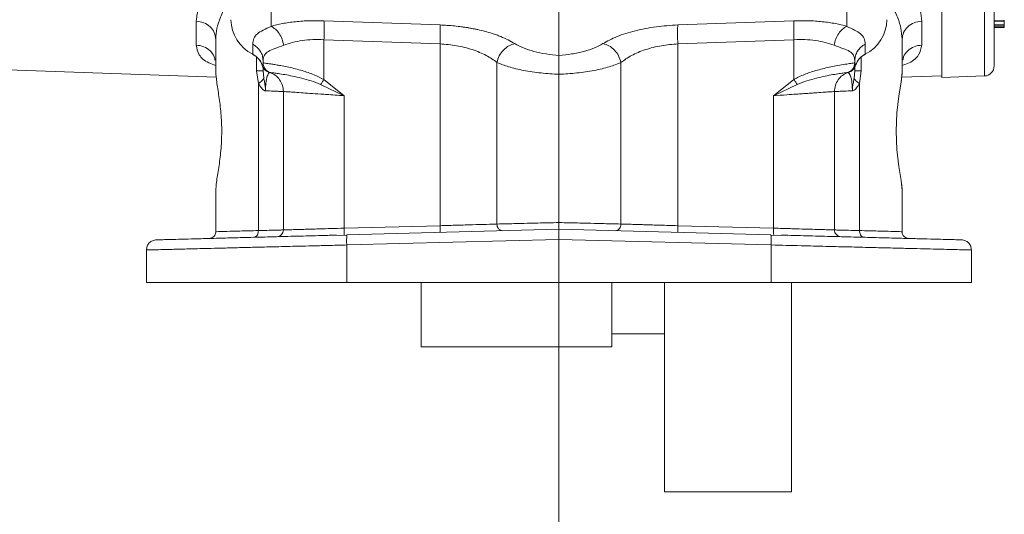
# Model space of a CAD drawing. Header units: inches. Extents: x 0.3 to 33.9, y 0.2 to 21.7.
# Tile 12 of 25: x 20.8 to 26.7, y 4.8 to 7.8. Entities that reach past the tile are written whole.
import ezdxf

# ---------------------------------------------------------------- set-up
doc = ezdxf.new("R2010")
doc.units = ezdxf.units.IN
doc.header["$MEASUREMENT"] = 0
doc.layers.add('SLD-0', color=7, linetype='Continuous', lineweight=15)

msp = doc.modelspace()

# ---------------------------------------------------------------- linework, layer by layer
at = {"color": 7, "linetype": 'Continuous', "lineweight": 15}
for p, q in [((26.28848, 7.96195), (26.28848, 7.4245)), ((24.02398, 7.80497), (24.02398, 7.55535)), ((21.87817, 7.61626), (21.87817, 7.75726)), ((22.63409, 7.75996), (23.3209, 7.73522)), ((24.72706, 7.73522), (25.41387, 7.75996)), ((26.16979, 7.75726), (26.16979, 7.61626)), ((26.59848, 7.76038), (26.65848, 7.76038)), ((26.59848, 7.75695), (26.65848, 7.75695)), ((26.65848, 7.73672), (26.59848, 7.73672)), ((26.65848, 7.72846), (26.59848, 7.72846)), ((26.65848, 7.71953), (26.59848, 7.71953)), ((21.99398, 7.65038), (21.99398, 7.45841)), ((22.63409, 7.64808), (23.3209, 7.62334)), ((22.63409, 7.64808), (22.63409, 7.41148)), ((25.41387, 7.64808), (24.72706, 7.62334)), ((25.41387, 7.64808), (25.41387, 7.41148)), ((26.05398, 7.45841), (26.05398, 7.65038)), ((22.21236, 7.56267), (22.21236, 7.62139)), ((23.3209, 7.62334), (23.3209, 6.54676)), ((24.72706, 7.62334), (24.72706, 6.54676)), ((25.8356, 7.62139), (25.8356, 7.56267)), ((22.27398, 7.52351), (22.27398, 7.51086)), ((25.77398, 7.51086), (25.77398, 7.52351)), ((20.48234, 7.479), (21.9971, 7.4261)), ((22.24608, 7.38876), (22.23536, 7.46282)), ((22.27406, 7.51084), (22.27398, 7.51086)), ((22.27398, 7.51086), (22.27398, 7.50297)), ((22.27398, 7.48366), (22.27398, 7.46282)), ((22.27398, 7.46282), (22.27813, 7.41939)), ((22.30393, 7.45759), (22.30685, 7.45659)), ((22.30685, 7.45659), (22.30801, 7.45623)), ((22.30801, 7.45623), (22.31398, 7.45429)), ((23.65739, 6.5565), (23.65739, 7.51296)), ((24.39057, 7.51296), (24.39057, 6.5565)), ((25.73398, 7.45429), (25.73995, 7.45623)), ((25.74241, 7.45803), (25.73656, 7.45532)), ((25.73866, 7.45584), (25.74923, 7.46029)), ((25.73995, 7.45623), (25.74111, 7.45659)), ((25.74111, 7.45659), (25.74403, 7.45759)), ((25.74923, 7.46029), (25.75361, 7.46213)), ((25.76984, 7.41939), (25.77398, 7.46282)), ((25.77398, 7.51086), (25.77391, 7.51084)), ((25.77398, 7.46282), (25.77398, 7.48366)), ((25.8126, 7.46282), (25.80188, 7.38876)), ((22.31402, 7.45428), (22.31398, 7.45429)), ((22.63409, 7.41148), (22.75409, 7.31632)), ((25.29387, 7.31632), (25.41387, 7.41148)), ((25.73394, 7.45428), (25.73398, 7.45429)), ((26.05183, 7.42614), (26.28848, 7.4344)), ((26.28848, 7.4245), (26.54058, 7.4333)), ((22.24608, 6.51798), (22.24608, 7.38876)), ((22.39398, 7.34116), (22.39398, 6.5215)), ((22.61431, 7.38289), (22.75409, 7.31632)), ((25.29387, 7.31632), (25.43365, 7.38289)), ((25.65398, 6.5215), (25.65398, 7.34116)), ((25.80188, 7.38876), (25.80188, 6.51798)), ((22.75409, 7.31632), (22.75409, 6.53192)), ((25.29387, 6.53192), (25.29387, 7.31632)), ((21.99398, 6.75304), (21.99398, 6.51102)), ((26.05398, 6.51102), (26.05398, 6.75304)), ((22.75409, 6.53192), (23.3209, 6.54676)), ((22.77013, 6.49238), (24.02398, 6.52522)), ((24.02398, 6.52522), (25.27783, 6.49238)), ((24.72706, 6.54676), (25.29387, 6.53192)), ((22.76955, 6.49122), (22.6578, 6.48944)), ((24.02398, 6.46528), (22.76856, 6.4324)), ((22.77013, 6.49238), (22.76959, 6.49009)), ((25.2794, 6.4324), (24.02398, 6.46528)), ((24.02398, 6.21072), (24.02398, 6.46528)), ((25.27783, 6.49238), (25.27837, 6.49009)), ((25.39016, 6.48944), (25.27841, 6.49122)), ((25.82229, 6.47888), (25.86368, 6.47731)), ((22.76856, 6.4324), (22.76856, 6.21072)), ((25.2794, 6.4324), (25.2794, 6.21072)), ((21.58398, 6.40287), (21.58398, 6.21072)), ((26.46398, 6.40287), (26.46398, 6.21072)), ((21.58398, 6.21072), (22.76856, 6.21072)), ((22.76856, 6.21072), (24.02398, 6.21072)), ((23.20898, 5.83022), (23.20898, 6.21072)), ((24.02398, 6.21072), (25.2794, 6.21072)), ((24.33698, 5.83022), (24.33698, 6.21072)), ((24.64898, 4.97072), (24.64898, 6.21072)), ((25.2794, 6.21072), (26.46398, 6.21072)), ((25.39898, 4.97072), (25.39898, 6.21072)), ((24.33698, 5.90572), (24.64898, 5.90572)), ((23.20898, 5.83022), (24.33698, 5.83022)), ((24.64898, 4.97072), (25.39898, 4.97072))]:
    msp.add_line(p, q, dxfattribs=at)
at = {"color": 8, "linetype": 'Continuous', "lineweight": 15}
for p, q in [((26.54058, 7.97083), (26.54058, 7.4333)), ((22.3209, 7.82839), (22.3209, 7.72682)), ((25.72707, 7.82842), (25.72707, 7.72682)), ((22.23536, 7.46282), (22.23536, 7.54426)), ((25.8126, 7.54589), (25.8126, 7.46282)), ((22.26885, 7.49719), (22.27275, 7.50757)), ((25.77911, 7.49719), (25.77463, 7.50912))]:
    msp.add_line(p, q, dxfattribs=at)
at = {"color": 7, "linetype": 'Continuous', "lineweight": 15, "flags": 128}
for points in [[(22.21309, 7.56053), (22.21264, 7.56104), (22.21236, 7.56267)], [(25.83356, 7.56061), (25.83449, 7.56042), (25.83532, 7.56104), (25.8356, 7.56267)], [(26.05398, 6.75304), (26.05398, 6.75304), (26.05398, 6.75304), (26.04812, 6.81379), (26.03543, 6.89711), (26.0235, 6.9969), (26.01868, 7.10572), (26.02351, 7.21454), (26.03543, 7.31433), (26.04812, 7.39765), (26.05398, 7.45841)]]:
    msp.add_lwpolyline(points, dxfattribs=at)
at = {"color": 7, "linetype": 'Continuous', "lineweight": 15}
for centre, radius, start, end in [((22.31547, 7.76996), 0.23152, 180.834604, 243.551934), ((25.73249, 7.76996), 0.23152, 296.448128, 359.165274), ((22.16081, 7.46108), 0.11392, 18.479003, 63.093758), ((25.88716, 7.46108), 0.11392, 116.906322, 161.52099), ((26.53848, 7.49326), 0.06, 272, 360)]:
    msp.add_arc(centre, radius, start, end, dxfattribs=at)
at = {"color": 8, "linetype": 'Continuous', "lineweight": 15}
for points, knots in [([(21.87817, 7.75726), (21.88212, 7.78854), (21.89003, 7.85117), (21.94471, 7.95291), (22.00515, 8.02029), (22.03451, 8.05301)], [0, 0, 0, 0, 0.33908977, 0.67899505, 1, 1, 1, 1]), ([(21.99398, 7.65038), (21.99536, 7.67136), (21.99813, 7.71325), (22.02044, 7.78255), (22.0493, 7.84432), (22.07494, 7.88358), (22.08398, 7.89743)], [0, 0, 0, 0, 0.2724596, 0.5441742, 0.8392156, 1, 1, 1, 1]), ([(21.99398, 7.49468), (21.97936, 7.4999), (21.93264, 7.51658), (21.8899, 7.55626), (21.88207, 7.59628), (21.87817, 7.61626)], [0, 0, 0, 0, 0.1857893, 0.5936267, 1, 1, 1, 1]), ([(21.87817, 7.61626), (21.89351, 7.61415), (21.92418, 7.60993), (21.96185, 7.58359), (21.98523, 7.55381), (21.98837, 7.53276), (21.98937, 7.526)], [0, 0, 0, 0, 0.2879807, 0.5759608, 0.8639405, 1, 1, 1, 1]), ([(26.16979, 7.61626), (26.16588, 7.59619), (26.15805, 7.55602), (26.11502, 7.51638), (26.06839, 7.49978), (26.05398, 7.49465)], [0, 0, 0, 0, 0.40835209, 0.81715743, 1, 1, 1, 1]), ([(26.16979, 7.61626), (26.15446, 7.61415), (26.12378, 7.60993), (26.08611, 7.58359), (26.06273, 7.55381), (26.0596, 7.53275), (26.05859, 7.526)], [0, 0, 0, 0, 0.2879719, 0.5759439, 0.8639146, 1, 1, 1, 1]), ([(22.76959, 6.49009), (22.7694, 6.48953), (22.76883, 6.48787), (22.7683, 6.47559), (22.76809, 6.45601), (22.7684, 6.44027), (22.76856, 6.4324)], [0, 0, 0, 0, 0.1428891, 0.428593, 0.7142956, 1, 1, 1, 1]), ([(25.27837, 6.49009), (25.27856, 6.48953), (25.27913, 6.48787), (25.27966, 6.47559), (25.27988, 6.45601), (25.27956, 6.44027), (25.2794, 6.4324)], [0, 0, 0, 0, 0.1428891, 0.428593, 0.7142956, 1, 1, 1, 1]), ([(25.82245, 6.47978), (25.82035, 6.48032), (25.81445, 6.48184), (25.80752, 6.49132), (25.80258, 6.50427), (25.80211, 6.51341), (25.80188, 6.51798)], [0, 0, 0, 0, 0.17709134, 0.49651721, 0.74823468, 1, 1, 1, 1])]:
    msp.add_open_spline(points, degree=3, knots=knots, dxfattribs=at)
at = {"color": 7, "linetype": 'Continuous', "lineweight": 15}
for points, knots in [([(26.59848, 8.02006), (26.59848, 7.96785), (26.59848, 7.86247), (26.59848, 7.7342), (26.59848, 7.6287), (26.59848, 7.5518), (26.59848, 7.50247), (26.59848, 7.49634), (26.59848, 7.49326)], [0, 0, 0, 0, 0.159873, 0.3226643, 0.488197, 0.6577181, 0.8283959, 1, 1, 1, 1]), ([(26.08942, 7.96393), (26.10515, 7.93981), (26.13658, 7.89162), (26.16414, 7.82175), (26.16792, 7.77869), (26.16979, 7.75726)], [0, 0, 0, 0, 0.334788, 0.6689873, 1, 1, 1, 1]), ([(26.05398, 7.65038), (26.05236, 7.67265), (26.0491, 7.71732), (26.02544, 7.78989), (25.99836, 7.84007), (25.98469, 7.86539)], [0, 0, 0, 0, 0.3297072, 0.6616616, 1, 1, 1, 1]), ([(21.87817, 7.75726), (21.89347, 7.75525), (21.92409, 7.75122), (21.96223, 7.72633), (21.98881, 7.69149), (21.99226, 7.66408), (21.99398, 7.65038)], [0, 0, 0, 0, 0.2500003, 0.4999996, 0.7499996, 1, 1, 1, 1]), ([(22.3209, 7.72682), (22.34292, 7.73267), (22.387, 7.74437), (22.46475, 7.75536), (22.5477, 7.76141), (22.60536, 7.76044), (22.63409, 7.75996)], [0, 0, 0, 0, 0.2512882, 0.5031128, 0.7523636, 1, 1, 1, 1]), ([(22.63409, 7.75996), (22.63447, 7.75465), (22.63523, 7.74404), (22.63553, 7.71682), (22.63523, 7.68416), (22.63447, 7.66011), (22.63409, 7.64808)], [0, 0, 0, 0, 0.25, 0.4999994, 0.7499995, 1, 1, 1, 1]), ([(25.41387, 7.75996), (25.41349, 7.75465), (25.41274, 7.74404), (25.41243, 7.71682), (25.41274, 7.68416), (25.41349, 7.66011), (25.41387, 7.64808)], [0, 0, 0, 0, 0.25, 0.4999994, 0.7499995, 1, 1, 1, 1]), ([(25.41387, 7.75996), (25.44246, 7.76044), (25.50012, 7.76142), (25.58316, 7.75538), (25.661, 7.74435), (25.70509, 7.73265), (25.72707, 7.72682)], [0, 0, 0, 0, 0.246357, 0.4969824, 0.7491899, 1, 1, 1, 1]), ([(26.16979, 7.75726), (26.15449, 7.75525), (26.12388, 7.75122), (26.08573, 7.72633), (26.05915, 7.69149), (26.0557, 7.66408), (26.05398, 7.65038)], [0, 0, 0, 0, 0.25000014, 0.50000004, 0.74999963, 1, 1, 1, 1]), ([(26.65848, 7.76038), (26.65848, 7.76072), (26.65848, 7.76109), (26.65848, 7.76412), (26.65848, 7.76437)], [0, 0, 0, 0, 0.917808, 1, 1, 1, 1]), ([(26.65848, 7.73672), (26.65848, 7.73908), (26.65848, 7.74253), (26.65848, 7.74999), (26.65848, 7.75437), (26.65848, 7.7567), (26.65848, 7.75695)], [0, 0, 0, 0, 0.5037779, 0.7373858, 0.9718383, 1, 1, 1, 1]), ([(22.21236, 7.62139), (22.21361, 7.63332), (22.21608, 7.65686), (22.23758, 7.6828), (22.27088, 7.70377), (22.30455, 7.71929), (22.3209, 7.72682)], [0, 0, 0, 0, 0.265203, 0.5230816, 0.7683609, 1, 1, 1, 1]), ([(22.3209, 7.72682), (22.32965, 7.72204), (22.34716, 7.71246), (22.36987, 7.68541), (22.3877, 7.65213), (22.39328, 7.62734), (22.39606, 7.61495)], [0, 0, 0, 0, 0.2499946, 0.500002, 0.7499957, 1, 1, 1, 1]), ([(23.3209, 7.73522), (23.33511, 7.73458), (23.36358, 7.73329), (23.40619, 7.72957), (23.44091, 7.72547), (23.46782, 7.72161), (23.4872, 7.71852), (23.50631, 7.71514), (23.52516, 7.7115), (23.55255, 7.70571), (23.58774, 7.69716), (23.62448, 7.68645), (23.65485, 7.67622), (23.7049, 7.65755), (23.73752, 7.63939), (23.76365, 7.62484)], [0, 0, 0, 0, 0.08018552, 0.16074434, 0.24151597, 0.27971864, 0.31786323, 0.35601677, 0.39424626, 0.43261846, 0.52578553, 0.61983042, 0.68263524, 0.74569708, 1, 1, 1, 1]), ([(23.3209, 7.73522), (23.32128, 7.72991), (23.32203, 7.7193), (23.32234, 7.69208), (23.32203, 7.65942), (23.32128, 7.63537), (23.3209, 7.62334)], [0, 0, 0, 0, 0.24999998, 0.49999941, 0.74999951, 1, 1, 1, 1]), ([(24.28431, 7.62484), (24.3103, 7.63919), (24.3627, 7.66814), (24.47276, 7.70228), (24.59695, 7.72682), (24.68436, 7.73246), (24.72706, 7.73522)], [0, 0, 0, 0, 0.2519184, 0.5080371, 0.7596982, 1, 1, 1, 1]), ([(24.72706, 7.62334), (24.72669, 7.63537), (24.72593, 7.65942), (24.72563, 7.69208), (24.72593, 7.7193), (24.72669, 7.72991), (24.72706, 7.73522)], [0, 0, 0, 0, 0.2500005, 0.5000006, 0.75, 1, 1, 1, 1]), ([(25.72707, 7.72682), (25.71831, 7.72204), (25.7008, 7.71247), (25.67809, 7.68541), (25.66027, 7.65213), (25.65469, 7.62734), (25.6519, 7.61495)], [0, 0, 0, 0, 0.2500051, 0.4999991, 0.7500053, 1, 1, 1, 1]), ([(25.72707, 7.72682), (25.74342, 7.71929), (25.77709, 7.70377), (25.81038, 7.6828), (25.83189, 7.65687), (25.83435, 7.63333), (25.8356, 7.62139)], [0, 0, 0, 0, 0.2316388, 0.4769179, 0.7347439, 1, 1, 1, 1]), ([(26.65848, 7.73672), (26.65848, 7.73592), (26.65848, 7.73457), (26.65848, 7.73157), (26.65848, 7.72952), (26.65848, 7.72846)], [0, 0, 0, 0, 0.4096657, 0.6926808, 1, 1, 1, 1]), ([(26.65848, 7.71953), (26.65848, 7.71962), (26.65848, 7.71987), (26.65848, 7.72163), (26.65848, 7.72405), (26.65848, 7.72658), (26.65848, 7.7279), (26.65848, 7.72846)], [0, 0, 0, 0, 0.1422159, 0.3702938, 0.7054823, 0.8758597, 1, 1, 1, 1]), ([(22.39606, 7.61495), (22.41308, 7.62087), (22.44645, 7.63249), (22.5056, 7.64351), (22.56837, 7.64953), (22.61224, 7.64856), (22.63409, 7.64808)], [0, 0, 0, 0, 0.2576884, 0.5051675, 0.7534559, 1, 1, 1, 1]), ([(25.41387, 7.64808), (25.43571, 7.64856), (25.47958, 7.64952), (25.54233, 7.64352), (25.6015, 7.6325), (25.63486, 7.62088), (25.6519, 7.61495)], [0, 0, 0, 0, 0.2463995, 0.4948312, 0.7420556, 1, 1, 1, 1]), ([(22.21236, 7.62139), (22.22125, 7.6159), (22.23904, 7.6049), (22.25851, 7.58087), (22.27153, 7.5533), (22.27317, 7.53344), (22.27398, 7.52351)], [0, 0, 0, 0, 0.2499995, 0.5000007, 0.7500004, 1, 1, 1, 1]), ([(22.27398, 7.52351), (22.27538, 7.53511), (22.27816, 7.5581), (22.30284, 7.57956), (22.34142, 7.59515), (22.37784, 7.60834), (22.39606, 7.61495)], [0, 0, 0, 0, 0.2546964, 0.5046695, 0.752029, 1, 1, 1, 1]), ([(23.3209, 7.62334), (23.35354, 7.62054), (23.42037, 7.6148), (23.51428, 7.59033), (23.59778, 7.55624), (23.63733, 7.52753), (23.65739, 7.51296)], [0, 0, 0, 0, 0.2376445, 0.4865803, 0.7396411, 1, 1, 1, 1]), ([(23.76365, 7.62484), (23.75151, 7.62141), (23.72722, 7.61456), (23.69454, 7.58798), (23.66883, 7.55308), (23.6612, 7.52634), (23.65739, 7.51296)], [0, 0, 0, 0, 0.2499949, 0.4999765, 0.749985, 1, 1, 1, 1]), ([(23.76365, 7.62484), (23.77932, 7.61613), (23.81042, 7.59885), (23.87434, 7.57809), (23.94634, 7.56239), (23.99821, 7.55768), (24.02398, 7.55535)], [0, 0, 0, 0, 0.2558998, 0.5077008, 0.7554298, 1, 1, 1, 1]), ([(24.02398, 7.55535), (24.04937, 7.55764), (24.10125, 7.56233), (24.17368, 7.57807), (24.23787, 7.59895), (24.2689, 7.61625), (24.28431, 7.62484)], [0, 0, 0, 0, 0.2409651, 0.4922893, 0.7478289, 1, 1, 1, 1]), ([(24.28431, 7.62484), (24.29646, 7.62141), (24.32074, 7.61456), (24.35342, 7.58798), (24.37914, 7.55308), (24.38676, 7.52634), (24.39057, 7.51296)], [0, 0, 0, 0, 0.249994, 0.4999758, 0.7499847, 1, 1, 1, 1]), ([(24.39057, 7.51296), (24.41026, 7.52729), (24.44974, 7.55602), (24.53325, 7.59023), (24.62773, 7.61488), (24.69456, 7.62058), (24.72706, 7.62334)], [0, 0, 0, 0, 0.25600936, 0.51341703, 0.76337447, 1, 1, 1, 1]), ([(25.6519, 7.61495), (25.67013, 7.60834), (25.70654, 7.59515), (25.74513, 7.57956), (25.7698, 7.5581), (25.77258, 7.53511), (25.77398, 7.52351)], [0, 0, 0, 0, 0.2479705, 0.4953305, 0.7453036, 1, 1, 1, 1]), ([(25.77398, 7.52351), (25.7748, 7.53344), (25.77643, 7.5533), (25.78945, 7.58087), (25.80892, 7.6049), (25.82671, 7.6159), (25.8356, 7.62139)], [0, 0, 0, 0, 0.2499996, 0.4999994, 0.7499999, 1, 1, 1, 1]), ([(22.21312, 7.56052), (22.21765, 7.55795), (22.23171, 7.54996), (22.2509, 7.53142), (22.26502, 7.51055), (22.26799, 7.49707), (22.26876, 7.49356)], [0, 0, 0, 0, 0.1677205, 0.5201604, 0.8747488, 1, 1, 1, 1]), ([(24.02398, 7.55535), (24.02398, 7.55188), (24.02396, 7.54188), (24.02399, 7.51488), (24.02398, 7.47847), (24.02398, 7.45432), (24.02398, 7.44309)], [0, 0, 0, 0, 0.1729611, 0.499332, 0.7672217, 1, 1, 1, 1]), ([(25.79713, 7.52968), (25.80054, 7.53417), (25.81016, 7.54683), (25.82436, 7.55521), (25.83352, 7.56063)], [0, 0, 0, 0, 0.3546063, 1, 1, 1, 1]), ([(21.99398, 7.45841), (21.99536, 7.43968), (21.9981, 7.40235), (22.01311, 7.31531), (22.02599, 7.21345), (22.0311, 7.10156), (22.02523, 6.99008), (22.01174, 6.88721), (21.99734, 6.80426), (21.99503, 6.76899), (21.99398, 6.75304)], [0, 0, 0, 0, 0.1271949, 0.2535414, 0.3792697, 0.504564, 0.6298635, 0.755633, 0.8894805, 1, 1, 1, 1]), ([(22.23536, 7.46282), (22.2411, 7.46282), (22.25257, 7.46282), (22.26458, 7.46282), (22.27251, 7.46282), (22.27349, 7.46282), (22.27398, 7.46282)], [0, 0, 0, 0, 0.2499995, 0.4999994, 0.7500001, 1, 1, 1, 1]), ([(22.26885, 7.49719), (22.2701, 7.49298), (22.27259, 7.48457), (22.28026, 7.47317), (22.29081, 7.46346), (22.29974, 7.45946), (22.30393, 7.45759)], [0, 0, 0, 0, 0.2519107, 0.5031452, 0.7668567, 1, 1, 1, 1]), ([(22.31398, 7.45429), (22.30836, 7.45686), (22.29711, 7.46201), (22.2843, 7.47573), (22.27563, 7.49238), (22.27453, 7.5047), (22.27398, 7.51086)], [0, 0, 0, 0, 0.2500001, 0.4999993, 0.7499989, 1, 1, 1, 1]), ([(22.27406, 7.51084), (22.27624, 7.5105), (22.28047, 7.50984), (22.30369, 7.50667), (22.33037, 7.50265), (22.35684, 7.49834), (22.38823, 7.49274), (22.42435, 7.48549), (22.46454, 7.47619), (22.51443, 7.46253), (22.57252, 7.44392), (22.61468, 7.42171), (22.63409, 7.41148)], [0, 0, 0, 0, 0.138461, 0.2684566, 0.3505381, 0.4289333, 0.5036869, 0.5926668, 0.6763056, 0.754763, 0.8870664, 1, 1, 1, 1]), ([(22.27406, 7.51084), (22.27474, 7.50394), (22.27612, 7.49015), (22.28618, 7.47328), (22.29913, 7.46091), (22.30906, 7.45649), (22.31402, 7.45428)], [0, 0, 0, 0, 0.2797687, 0.5595375, 0.779764, 1, 1, 1, 1]), ([(23.65739, 7.51296), (23.67908, 7.5042), (23.72294, 7.48648), (23.81365, 7.46533), (23.91584, 7.44967), (23.98842, 7.44525), (24.02398, 7.44309)], [0, 0, 0, 0, 0.2494037, 0.5042383, 0.7571391, 1, 1, 1, 1]), ([(24.02398, 7.44309), (24.05954, 7.44525), (24.13212, 7.44967), (24.23431, 7.46533), (24.32502, 7.48648), (24.36888, 7.5042), (24.39057, 7.51296)], [0, 0, 0, 0, 0.2428588, 0.4957616, 0.7505962, 1, 1, 1, 1]), ([(25.41387, 7.41148), (25.4237, 7.417), (25.44429, 7.42857), (25.47645, 7.44233), (25.50964, 7.4546), (25.54509, 7.46578), (25.58344, 7.47617), (25.62361, 7.4855), (25.66648, 7.49409), (25.70921, 7.5014), (25.74449, 7.50667), (25.76822, 7.50992), (25.77198, 7.51053), (25.77391, 7.51084)], [0, 0, 0, 0, 0.05803979, 0.12165599, 0.18176405, 0.24553828, 0.32397838, 0.4076033, 0.49657248, 0.61757384, 0.74849683, 0.87128391, 1, 1, 1, 1]), ([(25.73394, 7.45428), (25.74021, 7.45723), (25.75275, 7.46313), (25.7653, 7.47825), (25.77263, 7.49458), (25.77348, 7.50542), (25.77391, 7.51084)], [0, 0, 0, 0, 0.2797695, 0.5595378, 0.7797639, 1, 1, 1, 1]), ([(25.77398, 7.51086), (25.77343, 7.5047), (25.77233, 7.49238), (25.76366, 7.47573), (25.75086, 7.46201), (25.73961, 7.45686), (25.73398, 7.45429)], [0, 0, 0, 0, 0.2500015, 0.4999998, 0.7499998, 1, 1, 1, 1]), ([(25.77911, 7.49719), (25.77786, 7.49298), (25.77537, 7.48457), (25.76784, 7.47338), (25.75741, 7.46363), (25.74848, 7.4596), (25.74403, 7.45759)], [0, 0, 0, 0, 0.2519191, 0.5031615, 0.7524948, 1, 1, 1, 1]), ([(25.8126, 7.46282), (25.80687, 7.46282), (25.79539, 7.46282), (25.78338, 7.46282), (25.77545, 7.46282), (25.77447, 7.46282), (25.77398, 7.46282)], [0, 0, 0, 0, 0.2499989, 0.5000003, 0.75, 1, 1, 1, 1]), ([(26.05398, 7.45839), (26.05393, 7.45528), (26.05384, 7.44907), (26.0531, 7.43856), (26.052, 7.42723), (26.05052, 7.41495), (26.04903, 7.40392), (26.04796, 7.39666), (26.04758, 7.3941)], [0, 0, 0, 0, 0.18195419, 0.36264455, 0.54255029, 0.7221584, 0.90195742, 1, 1, 1, 1]), ([(22.24608, 7.38876), (22.25382, 7.39424), (22.26931, 7.40522), (22.27519, 7.41466), (22.27813, 7.41939)], [0, 0, 0, 0, 0.4999996, 1, 1, 1, 1]), ([(22.27813, 7.41939), (22.27954, 7.41162), (22.28184, 7.39891), (22.28568, 7.37856), (22.28777, 7.36335), (22.28828, 7.35267), (22.28837, 7.34934), (22.28837, 7.34782), (22.28838, 7.34656), (22.28837, 7.34551), (22.28838, 7.34517), (22.28838, 7.34514), (22.28838, 7.34514), (22.28838, 7.34514), (22.28838, 7.34514), (22.28838, 7.34514), (22.28838, 7.34514), (22.28838, 7.34514), (22.28838, 7.34516), (22.28838, 7.34517), (22.28838, 7.34518)], [0, 0, 0, 0, 0.3253718, 0.5326, 0.8280113, 0.9269725, 0.9496365, 0.9579265, 0.9861992, 0.9982861, 0.9991633, 0.9993534, 0.9993747, 0.9993816, 0.9993885, 0.9993943, 0.9994013, 0.9994203, 0.9996103, 1, 1, 1, 1]), ([(22.31398, 7.45429), (22.31322, 7.45389), (22.31175, 7.45311), (22.30333, 7.4444), (22.29656, 7.42694), (22.29213, 7.4075), (22.28949, 7.384), (22.28843, 7.36216), (22.2884, 7.35082), (22.28838, 7.34518)], [0, 0, 0, 0, 0.2838417, 0.5517746, 0.6756969, 0.7915949, 0.8985948, 0.9495969, 1, 1, 1, 1]), ([(22.39398, 7.34116), (22.39288, 7.35347), (22.39069, 7.3781), (22.37335, 7.41139), (22.34775, 7.43885), (22.32527, 7.44913), (22.31402, 7.45428)], [0, 0, 0, 0, 0.25000018, 0.50000031, 0.74999946, 1, 1, 1, 1]), ([(22.31402, 7.45428), (22.31538, 7.45406), (22.31809, 7.45362), (22.33611, 7.45124), (22.3639, 7.44731), (22.40152, 7.44136), (22.44754, 7.43293), (22.50011, 7.42114), (22.55683, 7.40605), (22.59529, 7.39055), (22.61431, 7.38289)], [0, 0, 0, 0, 0.1246943, 0.2493649, 0.3746844, 0.5003338, 0.6263104, 0.7524235, 0.877585, 1, 1, 1, 1]), ([(22.63409, 7.41148), (22.63047, 7.40635), (22.62321, 7.39609), (22.61728, 7.38729), (22.61431, 7.38289)], [0, 0, 0, 0, 0.4999987, 1, 1, 1, 1]), ([(25.41387, 7.41148), (25.4175, 7.40635), (25.42475, 7.39609), (25.43068, 7.38729), (25.43365, 7.38289)], [0, 0, 0, 0, 0.5000016, 1, 1, 1, 1]), ([(25.43365, 7.38289), (25.45267, 7.39055), (25.49113, 7.40605), (25.54785, 7.42114), (25.60042, 7.43293), (25.64644, 7.44136), (25.68406, 7.44731), (25.71186, 7.45124), (25.72988, 7.45362), (25.73259, 7.45406), (25.73394, 7.45428)], [0, 0, 0, 0, 0.1224151, 0.2475767, 0.3736897, 0.4996662, 0.6253156, 0.7506352, 0.8753057, 1, 1, 1, 1]), ([(25.65398, 7.34116), (25.65508, 7.35347), (25.65728, 7.3781), (25.67461, 7.41139), (25.70021, 7.43885), (25.7227, 7.44913), (25.73394, 7.45428)], [0, 0, 0, 0, 0.2500004, 0.5000009, 0.7500006, 1, 1, 1, 1]), ([(25.73398, 7.45429), (25.73474, 7.45389), (25.73621, 7.45311), (25.74463, 7.4444), (25.75141, 7.42694), (25.75583, 7.4075), (25.75848, 7.384), (25.75953, 7.36216), (25.75956, 7.35082), (25.75958, 7.34518)], [0, 0, 0, 0, 0.2838417, 0.5517746, 0.6756969, 0.7915949, 0.8985948, 0.9495969, 1, 1, 1, 1]), ([(25.75958, 7.34518), (25.75958, 7.34517), (25.75958, 7.34516), (25.75958, 7.34514), (25.75958, 7.34514), (25.75958, 7.34514), (25.75958, 7.34514), (25.75958, 7.34514), (25.75958, 7.34514), (25.75958, 7.34514), (25.75958, 7.34517), (25.75959, 7.34524), (25.75958, 7.34557), (25.75959, 7.34661), (25.75959, 7.34782), (25.7596, 7.34882), (25.7596, 7.34923), (25.75961, 7.34981), (25.75964, 7.35089), (25.75969, 7.35265), (25.75981, 7.35519), (25.76003, 7.35881), (25.76047, 7.364), (25.76134, 7.37148), (25.76301, 7.38244), (25.76612, 7.39891), (25.76843, 7.41162), (25.76984, 7.41939)], [0, 0, 0, 0, 0.0003897, 0.0005795, 0.0005989, 0.0006058, 0.0006115, 0.0006184, 0.0006252, 0.0006468, 0.0008369, 0.0017138, 0.0032025, 0.0137981, 0.0420637, 0.0503516, 0.0530485, 0.0578141, 0.07301, 0.0950542, 0.126705, 0.1719597, 0.2367714, 0.3302894, 0.4675347, 0.6747108, 1, 1, 1, 1]), ([(25.80188, 7.38876), (25.79414, 7.39424), (25.77865, 7.40522), (25.77278, 7.41466), (25.76984, 7.41939)], [0, 0, 0, 0, 0.4999934, 1, 1, 1, 1]), ([(22.28838, 7.34518), (22.28608, 7.34583), (22.2774, 7.34829), (22.2618, 7.36229), (22.25165, 7.37938), (22.24608, 7.38876)], [0, 0, 0, 0, 0.139884, 0.5282702, 1, 1, 1, 1]), ([(22.39398, 7.34116), (22.39275, 7.34121), (22.39025, 7.34131), (22.36959, 7.3421), (22.33709, 7.34333), (22.30474, 7.34456), (22.28838, 7.34518)], [0, 0, 0, 0, 0.2417602, 0.4890076, 0.7417517, 1, 1, 1, 1]), ([(22.75409, 7.31632), (22.73541, 7.31761), (22.70076, 7.31999), (22.65426, 7.3232), (22.6037, 7.3267), (22.55045, 7.33036), (22.49539, 7.33417), (22.45072, 7.33723), (22.41796, 7.33947), (22.39769, 7.34089), (22.39521, 7.34107), (22.39398, 7.34116)], [0, 0, 0, 0, 0.0976362, 0.1811178, 0.2504354, 0.3807761, 0.5004952, 0.6301211, 0.7565697, 0.8798569, 1, 1, 1, 1]), ([(25.65398, 7.34116), (25.65276, 7.34107), (25.65028, 7.34089), (25.63002, 7.33947), (25.59726, 7.33723), (25.55961, 7.33465), (25.52448, 7.33222), (25.49585, 7.33025), (25.46365, 7.32803), (25.42234, 7.32519), (25.36595, 7.32128), (25.31985, 7.31811), (25.29387, 7.31632)], [0, 0, 0, 0, 0.1200645, 0.2433215, 0.3697874, 0.4994799, 0.5598386, 0.6232343, 0.6896677, 0.7591392, 0.8642527, 1, 1, 1, 1]), ([(25.65398, 7.34116), (25.65522, 7.34121), (25.65771, 7.34131), (25.67837, 7.3421), (25.71087, 7.34333), (25.74323, 7.34456), (25.75958, 7.34518)], [0, 0, 0, 0, 0.2417632, 0.4890118, 0.7417549, 1, 1, 1, 1]), ([(25.75958, 7.34518), (25.76188, 7.34583), (25.77057, 7.34829), (25.78616, 7.3623), (25.79631, 7.37938), (25.80188, 7.38876)], [0, 0, 0, 0, 0.1398853, 0.5282706, 1, 1, 1, 1]), ([(26.0482, 6.81301), (26.04853, 6.81071), (26.05014, 6.79986), (26.05175, 6.78676), (26.05293, 6.77468), (26.05336, 6.76899), (26.05354, 6.76621), (26.05362, 6.76484), (26.05365, 6.76417), (26.05367, 6.76383), (26.05368, 6.76366), (26.05369, 6.76357), (26.05369, 6.76353), (26.05369, 6.76351), (26.05369, 6.7635), (26.05369, 6.76349), (26.05369, 6.76349), (26.05369, 6.76349), (26.05369, 6.76349), (26.05369, 6.76349), (26.05369, 6.75962), (26.05384, 6.75633), (26.05398, 6.75304)], [0, 0, 0, 0, 0.092965, 0.4395816, 0.6136239, 0.7009867, 0.7447729, 0.7666944, 0.7776632, 0.7831497, 0.7858934, 0.7872646, 0.7879515, 0.7882939, 0.7884654, 0.7885509, 0.7885938, 0.7886157, 0.7886264, 0.7886318, 0.7886371, 1, 1, 1, 1]), ([(22.75409, 6.53192), (22.72709, 6.53114), (22.6792, 6.52976), (22.61792, 6.52798), (22.57043, 6.52661), (22.53148, 6.52548), (22.49081, 6.5243), (22.45169, 6.52317), (22.41887, 6.52222), (22.39791, 6.52161), (22.39529, 6.52154), (22.39398, 6.5215)], [0, 0, 0, 0, 0.1409763, 0.2499821, 0.338293, 0.421686, 0.5001598, 0.6276814, 0.7500924, 0.8758254, 1, 1, 1, 1]), ([(22.75305, 6.49193), (22.75331, 6.49254), (22.75382, 6.49376), (22.75427, 6.50301), (22.75441, 6.51622), (22.7542, 6.52669), (22.75409, 6.53192)], [0, 0, 0, 0, 0.2499997, 0.5000031, 0.7500032, 1, 1, 1, 1]), ([(23.3209, 6.54676), (23.32101, 6.54153), (23.32122, 6.53106), (23.32108, 6.51785), (23.32063, 6.5086), (23.32011, 6.50738), (23.31985, 6.50678)], [0, 0, 0, 0, 0.2500012, 0.5000001, 0.7499959, 1, 1, 1, 1]), ([(23.3209, 6.54676), (23.35525, 6.54776), (23.42149, 6.54967), (23.51606, 6.55241), (23.59803, 6.55478), (23.63812, 6.55594), (23.65739, 6.5565)], [0, 0, 0, 0, 0.26050909, 0.50243876, 0.76072994, 1, 1, 1, 1]), ([(24.02398, 6.56523), (23.98191, 6.56423), (23.90956, 6.56252), (23.80776, 6.56008), (23.72246, 6.55806), (23.67842, 6.557), (23.65739, 6.5565)], [0, 0, 0, 0, 0.2907763, 0.4999799, 0.7612521, 1, 1, 1, 1]), ([(23.69176, 6.51652), (23.68679, 6.51716), (23.67684, 6.51846), (23.66552, 6.52916), (23.6587, 6.54247), (23.65783, 6.55182), (23.65739, 6.5565)], [0, 0, 0, 0, 0.27959986, 0.55920701, 0.77957908, 1, 1, 1, 1]), ([(24.02398, 6.56523), (24.02398, 6.56186), (24.02398, 6.55534), (24.02397, 6.54646), (24.02396, 6.53913), (24.02395, 6.53194), (24.02397, 6.52631), (24.02398, 6.52556), (24.02398, 6.52522)], [0, 0, 0, 0, 0.16081145, 0.31146712, 0.45197454, 0.58225666, 0.81130644, 1, 1, 1, 1]), ([(24.39057, 6.5565), (24.36955, 6.557), (24.32551, 6.55806), (24.2402, 6.56008), (24.1384, 6.56252), (24.06606, 6.56423), (24.02398, 6.56523)], [0, 0, 0, 0, 0.2387468, 0.5000202, 0.7092211, 1, 1, 1, 1]), ([(24.02398, 6.46528), (24.02398, 6.47316), (24.02398, 6.48885), (24.02399, 6.50844), (24.02397, 6.51942), (24.02398, 6.52444), (24.02398, 6.52495), (24.02398, 6.52522)], [0, 0, 0, 0, 0.2507149, 0.4991371, 0.7346448, 0.863716, 1, 1, 1, 1]), ([(24.3562, 6.51652), (24.36118, 6.51716), (24.37113, 6.51845), (24.38244, 6.52916), (24.38926, 6.54247), (24.39013, 6.55183), (24.39057, 6.5565)], [0, 0, 0, 0, 0.2796134, 0.5592107, 0.779616, 1, 1, 1, 1]), ([(24.39057, 6.5565), (24.40959, 6.55595), (24.43367, 6.55525), (24.47044, 6.55419), (24.49092, 6.5536), (24.51293, 6.55296), (24.53834, 6.55223), (24.57027, 6.55129), (24.61228, 6.55007), (24.66583, 6.54853), (24.70552, 6.54738), (24.72706, 6.54676)], [0, 0, 0, 0, 0.2373808, 0.3006968, 0.3655447, 0.4319246, 0.4998368, 0.5861314, 0.6982709, 0.8362355, 1, 1, 1, 1]), ([(24.72811, 6.50678), (24.72785, 6.50738), (24.72734, 6.5086), (24.72689, 6.51785), (24.72675, 6.53106), (24.72696, 6.54153), (24.72706, 6.54676)], [0, 0, 0, 0, 0.2500042, 0.4999999, 0.7499989, 1, 1, 1, 1]), ([(25.29387, 6.53192), (25.29376, 6.52669), (25.29355, 6.51622), (25.29369, 6.50301), (25.29414, 6.49376), (25.29466, 6.49254), (25.29492, 6.49193)], [0, 0, 0, 0, 0.2499968, 0.4999969, 0.7500003, 1, 1, 1, 1]), ([(25.65398, 6.5215), (25.65276, 6.52154), (25.65028, 6.52161), (25.63002, 6.52221), (25.59726, 6.52315), (25.55212, 6.52444), (25.49554, 6.52609), (25.4408, 6.52767), (25.39007, 6.52914), (25.34522, 6.53044), (25.31186, 6.5314), (25.29387, 6.53192)], [0, 0, 0, 0, 0.12019131, 0.24356135, 0.37011277, 0.49984762, 0.62346259, 0.75913047, 0.82579236, 0.90608511, 1, 1, 1, 1]), ([(21.64241, 6.46285), (21.64424, 6.4629), (21.64791, 6.463), (21.67744, 6.46377), (21.7241, 6.46499), (21.78883, 6.46669), (21.87016, 6.46882), (21.96691, 6.47135), (22.07746, 6.47424), (22.20015, 6.47746), (22.33283, 6.48093), (22.47366, 6.48462), (22.5997, 6.48792), (22.67902, 6.49), (22.70826, 6.49076)], [0, 0, 0, 0, 0.0862517, 0.1725997, 0.2588964, 0.3451289, 0.4315246, 0.5178117, 0.6040954, 0.6904801, 0.7767596, 0.8629893, 0.9494885, 1, 1, 1, 1]), ([(21.99398, 6.51102), (21.9934, 6.50587), (21.99224, 6.49556), (21.98328, 6.48248), (21.97044, 6.47318), (21.96017, 6.47175), (21.95503, 6.47104)], [0, 0, 0, 0, 0.2500002, 0.4999986, 0.7499993, 1, 1, 1, 1]), ([(22.24608, 6.51798), (22.20779, 6.51692), (22.13313, 6.51487), (22.05483, 6.5127), (22.00352, 6.51129), (21.99714, 6.51111), (21.99398, 6.51102)], [0, 0, 0, 0, 0.2564854, 0.5000277, 0.7519032, 1, 1, 1, 1]), ([(22.22058, 6.47799), (22.22441, 6.47883), (22.23207, 6.48051), (22.24047, 6.49122), (22.24537, 6.5043), (22.24585, 6.51342), (22.24608, 6.51798)], [0, 0, 0, 0, 0.279635, 0.5592496, 0.7796389, 1, 1, 1, 1]), ([(22.39398, 6.5215), (22.39213, 6.52145), (22.38839, 6.52136), (22.35828, 6.52065), (22.31235, 6.51955), (22.26855, 6.51851), (22.24608, 6.51798)], [0, 0, 0, 0, 0.2481197, 0.4999796, 0.7435244, 1, 1, 1, 1]), ([(22.39398, 6.5215), (22.3934, 6.51634), (22.39224, 6.50604), (22.38328, 6.49296), (22.37044, 6.48366), (22.36017, 6.48223), (22.35503, 6.48151)], [0, 0, 0, 0, 0.24999958, 0.50000219, 0.74999986, 1, 1, 1, 1]), ([(25.3395, 6.49077), (25.36568, 6.49008), (25.44001, 6.48814), (25.56095, 6.48497), (25.70145, 6.48129), (25.83748, 6.47773), (25.96549, 6.47437), (26.08126, 6.47134), (26.18195, 6.46871), (26.26522, 6.46653), (26.32936, 6.46485), (26.37378, 6.46368), (26.40068, 6.46298), (26.40394, 6.46289), (26.40555, 6.46285)], [0, 0, 0, 0, 0.0452166, 0.1283563, 0.2136848, 0.3023014, 0.3918913, 0.482259, 0.5726121, 0.6621899, 0.7507987, 0.8360939, 0.9192126, 1, 1, 1, 1]), ([(25.69293, 6.48151), (25.6878, 6.48223), (25.67752, 6.48366), (25.66468, 6.49296), (25.65572, 6.50604), (25.65456, 6.51634), (25.65398, 6.5215)], [0, 0, 0, 0, 0.2500024, 0.499998, 0.7499998, 1, 1, 1, 1]), ([(25.80188, 6.51798), (25.77896, 6.51852), (25.73382, 6.51959), (25.68802, 6.52067), (25.65917, 6.52137), (25.65569, 6.52145), (25.65398, 6.5215)], [0, 0, 0, 0, 0.2619814, 0.5159741, 0.7619796, 1, 1, 1, 1]), ([(26.05398, 6.51102), (26.05082, 6.51111), (26.04445, 6.51129), (25.99313, 6.5127), (25.91484, 6.51487), (25.84018, 6.51692), (25.80188, 6.51798)], [0, 0, 0, 0, 0.24810033, 0.49997238, 0.74351324, 1, 1, 1, 1]), ([(26.09293, 6.47104), (26.0878, 6.47175), (26.07752, 6.47318), (26.06468, 6.48248), (26.05572, 6.49556), (26.05456, 6.50587), (26.05398, 6.51102)], [0, 0, 0, 0, 0.2500019, 0.5000008, 0.7499993, 1, 1, 1, 1]), ([(21.64241, 6.46285), (21.63471, 6.46178), (21.61929, 6.45963), (21.60003, 6.44569), (21.5866, 6.42607), (21.58485, 6.4106), (21.58398, 6.40287)], [0, 0, 0, 0, 0.2499996, 0.4999991, 0.749999, 1, 1, 1, 1]), ([(22.76856, 6.4324), (22.73662, 6.43161), (22.67499, 6.43007), (22.58689, 6.42788), (22.5066, 6.42588), (22.43419, 6.42408), (22.36956, 6.42246), (22.29071, 6.42049), (22.19905, 6.41821), (22.0976, 6.41568), (22.00708, 6.41342), (21.91308, 6.41107), (21.81958, 6.40875), (21.73293, 6.40661), (21.66568, 6.40494), (21.61846, 6.40376), (21.58932, 6.40301), (21.58575, 6.40292), (21.58398, 6.40287)], [0, 0, 0, 0, 0.0506363, 0.0976926, 0.1411684, 0.1810636, 0.2173778, 0.2501108, 0.3168163, 0.3807243, 0.4418347, 0.5001473, 0.5870069, 0.6724455, 0.7564635, 0.8390616, 0.9202402, 1, 1, 1, 1]), ([(26.46398, 6.40287), (26.46221, 6.40292), (26.45864, 6.40301), (26.4295, 6.40376), (26.3863, 6.40484), (26.3325, 6.40618), (26.27302, 6.40765), (26.2027, 6.40939), (26.13505, 6.41107), (26.07491, 6.41257), (26.02543, 6.41381), (25.97215, 6.41514), (25.91504, 6.41656), (25.85411, 6.41808), (25.78937, 6.41969), (25.70632, 6.42176), (25.59585, 6.42452), (25.44834, 6.4282), (25.33857, 6.43093), (25.2794, 6.4324)], [0, 0, 0, 0, 0.0797685, 0.1609513, 0.2435494, 0.3064457, 0.3701393, 0.4346306, 0.4999195, 0.5340193, 0.5691066, 0.6051814, 0.6422436, 0.6802933, 0.7193305, 0.7593553, 0.8259545, 0.9061722, 1, 1, 1, 1]), ([(26.40555, 6.46285), (26.41326, 6.46178), (26.42867, 6.45963), (26.44793, 6.44569), (26.46137, 6.42607), (26.46311, 6.4106), (26.46398, 6.40287)], [0, 0, 0, 0, 0.2499993, 0.4999998, 0.7499994, 1, 1, 1, 1])]:
    msp.add_open_spline(points, degree=3, knots=knots, dxfattribs=at)
at = {"layer": 'SLD-0'}
msp.add_line((24.02398, 17.82849), (24.02398, 3.68039), dxfattribs=at)

doc.saveas('drawing.dxf')
